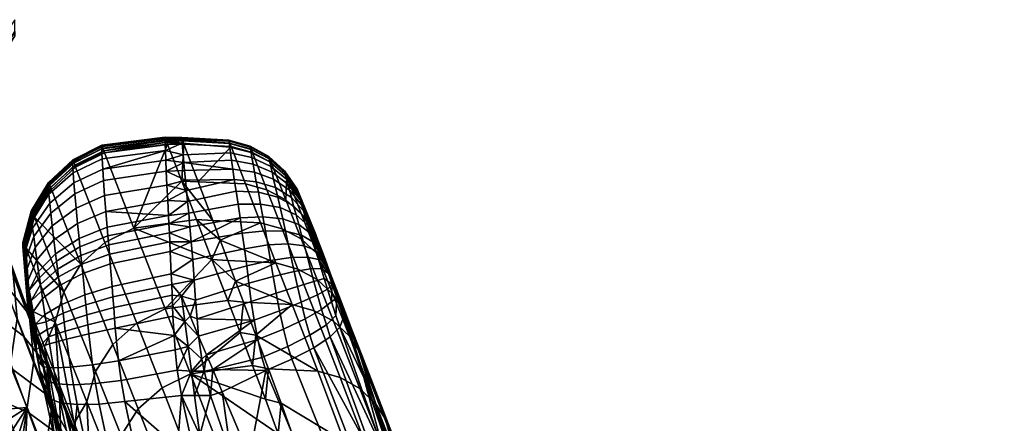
# Model space of a CAD drawing. Header units: millimetres. Extents: x -339 to 339, y -344 to 316.
# Tile 116 of 116: x 219 to 339, y 211 to 260. Entities that reach past the tile are written whole.
import ezdxf

# ---------------------------------------------------------------- set-up
doc = ezdxf.new("R2010")
doc.units = ezdxf.units.MM
doc.header["$MEASUREMENT"] = 0
for name, color, linetype in [('kolecka', 250, 'Continuous'), ('podrucky', 253, 'Continuous'), ('podrucky doplnky', 211, 'Continuous'), ('sedak', 253, 'Continuous'), ('sesak doplnky', 211, 'Continuous')]:
    doc.layers.add(name, color=color, linetype=linetype)

msp = doc.modelspace()

# ---------------------------------------------------------------- meshes
at = {"layer": 'kolecka'}
mesh = msp.add_polyface(dxfattribs=at)
corners = [(324.85, -53.48, 24.59), (324.85, -52.98, 30.05), (335.85, -52.98, 30.05), (335.85, -53.1, 27.35), (324.85, -53.48, 35.51), (335.85, -53.1, 32.74), (324.85, -55.08, 19), (335.85, -53.48, 24.59), (335.85, -54.13, 21.79), (324.85, -55.08, 41.09), (335.85, -54.13, 38.3), (335.85, -53.48, 35.51), (335.85, -55.08, 41.09), (337.97, -53.85, 30.05), (337.97, -54.37, 24.59), (336.95, -53.71, 24.47), (336.95, -53.19, 30.05), (338.64, -54.87, 30.05), (338.64, -55.37, 24.78), (337.97, -54.41, 35.73), (336.95, -53.76, 35.86), (336.95, -55.28, 19.08), (336.95, -55.45, 41.45), (302.85, -53.48, 24.59), (291.85, -53.48, 24.59), (291.85, -53.1, 27.35), (302.85, -52.98, 30.05), (291.85, -52.98, 30.05), (291.85, -53.1, 32.74), (302.85, -53.48, 35.51), (302.85, -55.08, 19), (291.85, -54.13, 21.79), (291.85, -53.48, 35.51), (291.85, -54.13, 38.3), (302.85, -55.08, 41.09), (289.73, -53.85, 30.05), (290.74, -53.19, 30.05), (290.74, -53.71, 24.47), (289.73, -54.37, 24.59), (289.06, -54.87, 30.05), (289.06, -55.37, 24.78), (289.73, -54.41, 35.73), (290.74, -53.76, 35.86), (290.74, -55.28, 19.08), (290.74, -55.45, 41.45), (218.09, 257.37, 35.5), (218.09, 258.9, 40.77), (217.07, 258.28, 41.01), (217.07, 256.71, 35.63), (218.76, 258.37, 35.31), (218.76, 259.84, 40.39), (218.09, 256.85, 30.05), (217.07, 256.19, 30.05), (218.76, 257.87, 30.05), (218.09, 257.41, 24.37), (217.07, 256.76, 24.23), (218.76, 258.41, 24.56), (218.09, 259.07, 18.9), (217.07, 258.45, 18.65), (215.97, 256.1, 27.35)]
mesh.append_faces([[corners[k] for k in face] for face in [(0, 1, 2, 3), (1, 4, 5, 2), (6, 0, 7, 8), (4, 9, 10, 11), (0, 3, 7, 7), (4, 11, 5, 5), (9, 12, 10, 10), (13, 14, 15, 16), (17, 18, 14, 13), (19, 13, 16, 20), (15, 8, 7, 7), (16, 15, 7, 3), (2, 16, 3, 3), (11, 20, 5, 5), (10, 20, 11, 11), (5, 16, 2, 2), (21, 8, 15, 15), (5, 20, 16, 16), (22, 20, 10, 10), (23, 24, 25, 26), (26, 27, 28, 29), (30, 31, 24, 23), (29, 32, 33, 34), (29, 28, 32, 32), (27, 26, 25, 25), (35, 36, 37, 38), (39, 35, 38, 40), (41, 42, 36, 35), (37, 24, 31, 31), (36, 25, 24, 37), (27, 25, 36, 36), (32, 28, 42, 42), (33, 32, 42, 42), (28, 27, 36, 36), (43, 37, 31, 31), (28, 36, 42, 42), (44, 33, 42, 42), (45, 46, 47, 48), (49, 50, 46, 45), (51, 45, 48, 52), (53, 49, 45, 51), (54, 51, 52, 55), (56, 53, 51, 54), (57, 54, 55, 58), (59, 55, 52, 52)]])
at = {"layer": 'podrucky'}
mesh = msp.add_polyface(dxfattribs=at)
corners = [(226.17, 237, 687.08), (226.35, 235.13, 688.81), (229.78, 236.59, 689.75), (229.62, 238.53, 687.92), (223.27, 234.83, 685.57), (223.47, 233.13, 687.15), (226.01, 238.72, 685.05), (229.49, 240.33, 685.79), (223.1, 236.4, 683.74), (225.89, 240.05, 683.07), (229.39, 241.7, 683.71), (222.97, 237.6, 681.95), (220.9, 234.57, 680.42), (221.03, 233.55, 681.95), (225.8, 241.26, 680.67), (229.32, 242.97, 681.18), (222.87, 238.7, 679.78), (220.8, 235.5, 678.58), (225.77, 241.93, 678.86), (229.29, 243.67, 679.29), (222.83, 239.31, 678.15), (220.76, 236.01, 677.21), (225.75, 242.44, 676.91), (229.27, 244.2, 677.23), (222.81, 239.76, 676.4), (220.73, 236.39, 675.74), (225.75, 242.76, 674.72), (229.27, 244.53, 674.93), (222.81, 240.05, 674.43), (220.74, 236.63, 674.08), (219.7, 232.84, 673.71), (219.7, 232.65, 674.99), (225.77, 242.84, 672.9), (229.29, 244.62, 673.03), (222.83, 240.12, 672.78), (220.76, 236.7, 672.67), (219.76, 232.86, 671.55), (225.81, 242.8, 671.31), (229.32, 244.58, 671.37), (222.88, 240.08, 671.32), (220.8, 236.66, 671.4), (225.85, 242.69, 670.05), (229.36, 244.47, 670.06), (222.92, 239.98, 670.15), (220.85, 236.58, 670.37), (225.92, 242.48, 668.45), (229.42, 244.26, 668.41), (222.99, 239.79, 668.64), (220.92, 236.4, 668.99), (219.87, 232.64, 669.45), (226.01, 242.19, 666.69), (229.51, 243.96, 666.62), (223.09, 239.51, 666.95), (221.02, 236.14, 667.39), (219.97, 232.4, 667.96), (229.6, 243.71, 665.23), (226.1, 241.94, 665.31), (223.18, 239.26, 665.59), (221.11, 235.9, 666.05), (226.76, 230.18, 616.95), (229.67, 232.83, 616.65)]
mesh.append_faces([[corners[k] for k in face] for face in [(0, 1, 2, 3), (4, 5, 1, 0), (6, 0, 3, 7), (8, 4, 0, 6), (9, 6, 7, 10), (11, 8, 6, 9), (12, 13, 8, 11), (14, 9, 10, 15), (16, 11, 9, 14), (17, 12, 11, 16), (18, 14, 15, 19), (20, 16, 14, 18), (21, 17, 16, 20), (22, 18, 19, 23), (24, 20, 18, 22), (25, 21, 20, 24), (26, 22, 23, 27), (28, 24, 22, 26), (29, 25, 24, 28), (30, 31, 25, 29), (32, 26, 27, 33), (34, 28, 26, 32), (35, 29, 28, 34), (36, 30, 29, 35), (37, 32, 33, 38), (39, 34, 32, 37), (40, 35, 34, 39), (40, 36, 35, 35), (41, 37, 38, 42), (43, 39, 37, 41), (44, 40, 39, 43), (44, 36, 40, 40), (45, 41, 42, 46), (47, 43, 41, 45), (48, 44, 43, 47), (49, 36, 44, 48), (50, 45, 46, 51), (52, 47, 45, 50), (53, 48, 47, 52), (54, 49, 48, 53), (50, 51, 55, 56), (56, 57, 52, 50), (53, 52, 57, 58), (59, 57, 56, 60)]])
mesh = msp.add_polyface(dxfattribs=at)
corners = [(237.09, 241.49, 685.75), (237.03, 242.8, 683.69), (229.39, 241.7, 683.71), (229.49, 240.33, 685.79), (236.99, 243.99, 681.21), (236.98, 244.65, 679.35), (229.29, 243.67, 679.29), (229.32, 242.97, 681.18), (229.27, 244.53, 674.93), (236.97, 245.48, 675.13), (236.98, 245.58, 673.27), (229.29, 244.62, 673.03), (229.27, 244.2, 677.23), (236.97, 245.15, 677.35), (229.32, 244.58, 671.37), (237, 245.54, 671.65), (237.08, 245.26, 668.74), (229.42, 244.26, 668.41), (229.36, 244.47, 670.06), (237.03, 245.45, 670.37), (237.16, 244.98, 666.97), (229.51, 243.96, 666.62), (229.6, 243.71, 665.23), (237.25, 244.73, 665.58), (244.69, 245.22, 672.64), (239, 245.57, 672.46), (239, 245.53, 674.44), (239.14, 243.45, 682.42), (239.04, 244.86, 678.61), (238.98, 240.25, 641.25), (233.16, 234.58, 616.57), (239.22, 244.73, 665.58), (240.94, 240.2, 641), (239.09, 245.16, 668.08), (239.04, 245.34, 669.34), (239.01, 245.5, 670.94), (239.01, 245.32, 676.43), (239.21, 242.54, 684.14), (239.41, 240.38, 687.2), (239.29, 241.57, 685.64), (237.17, 239.79, 687.9)]
mesh.append_faces([[corners[k] for k in face] for face in [(0, 1, 2, 3), (1, 4, 2, 2), (5, 6, 7, 4), (7, 2, 4, 4), (8, 9, 10, 11), (12, 13, 9, 8), (14, 11, 10, 10), (13, 12, 6, 5), (14, 10, 15, 15), (16, 17, 18, 19), (15, 19, 14, 14), (16, 20, 21, 21), (22, 20, 23, 23), (19, 18, 14, 14), (16, 21, 17, 17), (22, 21, 20, 20), (24, 25, 26, 26), (4, 27, 28, 28), (29, 30, 23, 23), (30, 22, 23, 23), (31, 32, 29, 29), (29, 23, 31, 31), (33, 16, 34, 34), (34, 16, 19, 19), (19, 35, 34, 34), (20, 31, 23, 23), (16, 33, 20, 20), (31, 20, 33, 33), (25, 35, 15, 15), (19, 15, 35, 35), (26, 25, 10, 10), (15, 10, 25, 25), (36, 26, 9, 9), (10, 9, 26, 26), (13, 28, 36, 36), (5, 28, 13, 13), (9, 13, 36, 36), (1, 27, 4, 4), (0, 37, 1, 1), (27, 1, 37, 37), (38, 39, 0, 0), (37, 0, 39, 39), (40, 38, 0, 0), (4, 28, 5, 5)]])
mesh = msp.add_polyface(dxfattribs=at)
corners = [(247.3, 244.39, 670.67), (247.39, 244.12, 668.55), (244.81, 244.83, 668.28), (244.73, 245.11, 670.49), (249.57, 243.16, 670.88), (249.66, 242.91, 668.88), (247.27, 244.49, 672.69), (244.69, 245.22, 672.64), (249.53, 243.26, 672.73), (247.27, 244.42, 674.74), (244.7, 245.15, 674.86), (249.54, 243.19, 674.58), (247.3, 244.18, 676.61), (244.72, 244.87, 676.9), (249.57, 242.98, 676.24), (247.37, 243.75, 678.5), (244.78, 244.39, 678.96), (249.65, 242.61, 677.91), (247.47, 243.13, 680.34), (244.87, 243.69, 680.96), (249.76, 242.06, 679.55), (247.61, 242.32, 682.13), (244.99, 242.8, 682.89), (249.91, 241.36, 681.14), (247.78, 241.34, 683.84), (245.14, 241.72, 684.73), (248, 240.2, 685.47), (245.33, 240.46, 686.48), (248.25, 238.91, 687), (245.55, 239.04, 688.1), (248.52, 237.48, 688.4), (245.79, 237.47, 689.58), (248.81, 235.95, 689.66), (246.04, 235.8, 690.91), (239.22, 244.73, 665.58), (239.09, 245.16, 668.08), (244.94, 244.45, 666.03), (239.01, 245.5, 670.94), (239.04, 245.34, 669.34), (239, 245.57, 672.46), (249.8, 242.54, 666.71), (247.53, 243.75, 666.33), (239, 245.53, 674.44), (239.01, 245.32, 676.43), (239.29, 241.57, 685.64), (239.41, 240.38, 687.2), (239.53, 239.14, 688.6), (239.04, 244.86, 678.61), (239.14, 243.45, 682.42), (239.21, 242.54, 684.14), (239.66, 237.81, 689.87), (239.81, 236.37, 691.04), (239.96, 234.74, 692.18), (246.69, 239.92, 641.47), (240.94, 240.2, 641), (249.29, 239.21, 641.79), (248.51, 235.22, 616.94), (242.72, 235.5, 616.46), (240.77, 235.6, 616.95), (238.98, 240.25, 641.25)]
mesh.append_faces([[corners[k] for k in face] for face in [(0, 1, 2, 3), (4, 5, 1, 0), (6, 0, 3, 7), (8, 4, 0, 6), (9, 6, 7, 10), (11, 8, 6, 9), (12, 9, 10, 13), (14, 11, 9, 12), (15, 12, 13, 16), (17, 14, 12, 15), (18, 15, 16, 19), (20, 17, 15, 18), (21, 18, 19, 22), (23, 20, 18, 21), (24, 21, 22, 25), (26, 24, 25, 27), (28, 26, 27, 29), (30, 28, 29, 31), (32, 30, 31, 33), (34, 35, 2, 36), (37, 3, 38, 38), (7, 37, 39, 39), (38, 2, 35, 35), (38, 3, 2, 2), (1, 5, 40, 41), (7, 3, 37, 37), (1, 41, 36, 2), (7, 42, 10, 10), (43, 13, 10, 42), (44, 45, 27, 25), (46, 27, 45, 45), (16, 47, 48, 19), (47, 16, 13, 43), (49, 22, 19, 48), (49, 25, 22, 22), (44, 25, 49, 49), (29, 27, 46, 50), (50, 51, 31, 29), (51, 52, 33, 31), (53, 54, 36, 36), (34, 36, 54, 54), (41, 55, 53, 36), (56, 57, 54, 53), (58, 59, 57, 57)]])
mesh = msp.add_polyface(dxfattribs=at)
corners = [(227.24, 226.47, 693.12), (227.36, 225.28, 693.34), (230.62, 226.23, 694.65), (230.53, 227.49, 694.39), (226.98, 229.06, 692.35), (230.31, 230.23, 693.54), (226.86, 230.2, 691.88), (230.21, 231.42, 693.03), (226.75, 231.25, 691.38), (230.12, 232.53, 692.49), (226.64, 232.31, 690.79), (230.03, 233.64, 691.86), (226.54, 233.3, 690.17), (229.94, 234.68, 691.2), (226.35, 235.13, 688.81), (229.78, 236.59, 689.75), (237.7, 229.02, 694.79), (237.75, 227.75, 695.12), (230.73, 224.93, 694.82), (237.8, 226.44, 695.37), (237.58, 231.73, 693.79), (237.53, 232.91, 693.23), (237.36, 236.08, 691.26), (237.42, 235.07, 691.96), (237.47, 233.99, 692.63), (237.27, 237.92, 689.76), (237.17, 239.79, 687.9), (237.09, 241.49, 685.75), (229.49, 240.33, 685.79), (229.62, 238.53, 687.92), (229.67, 232.83, 616.65), (233.16, 234.58, 616.57), (236.97, 224.78, 568.06), (233.51, 223.06, 568.15), (226.76, 230.18, 616.95), (230.61, 220.45, 568.46), (240.77, 235.6, 616.95), (242.63, 230.78, 592.69), (226.1, 241.94, 665.31), (229.6, 243.71, 665.23), (238.98, 240.25, 641.25), (240.94, 240.2, 641), (242.72, 235.5, 616.46), (240.31, 230.75, 694.2), (240.49, 228.25, 694.99), (240.65, 225.82, 695.47), (238.93, 226.33, 695.39), (240.13, 232.89, 693.24), (239.96, 234.74, 692.18), (237.86, 225.14, 695.54), (239.53, 239.14, 688.6), (239.41, 240.38, 687.2), (239.66, 237.81, 689.87), (239.81, 236.37, 691.04)]
mesh.append_faces([[corners[k] for k in face] for face in [(0, 1, 2, 3), (4, 0, 3, 5), (6, 4, 5, 7), (8, 6, 7, 9), (10, 8, 9, 11), (12, 10, 11, 13), (14, 12, 13, 15), (16, 3, 2, 17), (18, 19, 17, 2), (3, 16, 20, 5), (5, 20, 21, 7), (22, 13, 11, 23), (9, 24, 23, 11), (15, 13, 22, 22), (24, 9, 7, 21), (25, 15, 22, 22), (26, 27, 28, 29), (29, 15, 25, 26), (30, 31, 32, 33), (34, 30, 33, 35), (31, 36, 37, 37), (31, 37, 32, 32), (30, 38, 39, 31), (31, 40, 36, 36), (41, 42, 40, 40), (43, 16, 44, 44), (45, 44, 46, 46), (20, 43, 47, 47), (48, 24, 47, 47), (17, 19, 46, 46), (49, 46, 19, 19), (44, 16, 17, 17), (16, 43, 20, 20), (21, 47, 24, 24), (20, 47, 21, 21), (46, 44, 17, 17), (25, 50, 26, 26), (50, 51, 26, 26), (22, 52, 25, 25), (50, 25, 52, 52), (52, 22, 53, 53), (23, 53, 22, 22), (24, 48, 23, 23), (53, 23, 48, 48)]])
mesh = msp.add_polyface(dxfattribs=at)
corners = [(251.47, 241.42, 671.13), (251.56, 241.18, 669.27), (249.66, 242.91, 668.88), (249.57, 243.16, 670.88), (252.98, 239.22, 671.41), (253.07, 239, 669.71), (251.43, 241.51, 672.78), (249.53, 243.26, 672.73), (252.95, 239.3, 672.84), (251.43, 241.45, 674.38), (249.54, 243.19, 674.58), (252.95, 239.26, 674.14), (251.47, 241.28, 675.79), (249.57, 242.98, 676.24), (252.98, 239.12, 675.27), (251.55, 240.96, 677.2), (249.65, 242.61, 677.91), (253.05, 238.86, 676.38), (251.66, 240.5, 678.59), (249.76, 242.06, 679.55), (253.16, 238.49, 677.49), (251.81, 239.9, 679.95), (249.91, 241.36, 681.14), (253.3, 238.01, 678.58), (250.1, 240.49, 682.68), (247.61, 242.32, 682.13), (247.78, 241.34, 683.84), (252.01, 239.16, 681.27), (253.49, 237.39, 679.65), (250.33, 239.48, 684.15), (248, 240.2, 685.47), (252.25, 238.28, 682.54), (253.71, 236.66, 680.69), (250.6, 238.32, 685.54), (248.25, 238.91, 687), (252.52, 237.28, 683.74), (253.96, 235.83, 681.67), (250.9, 237.05, 686.81), (248.52, 237.48, 688.4), (252.82, 236.17, 684.84), (254.25, 234.91, 682.57), (251.21, 235.68, 687.95), (248.81, 235.95, 689.66), (251.7, 240.82, 667.15), (253.21, 238.64, 667.64), (255.2, 233.79, 670.8), (255.34, 233.42, 668.73), (255.12, 233.99, 672.34), (249.8, 242.54, 666.71), (255.1, 234.01, 673.48), (255.18, 233.74, 674.79), (255.39, 233.09, 676.02), (251.13, 234.5, 617.28), (248.51, 235.22, 616.94), (246.69, 239.92, 641.47), (249.29, 239.21, 641.79), (253.43, 233.26, 617.69), (251.58, 237.99, 642.18), (247.53, 243.75, 666.33), (255, 234.05, 643.16), (253.49, 236.25, 642.64)]
mesh.append_faces([[corners[k] for k in face] for face in [(0, 1, 2, 3), (4, 5, 1, 0), (6, 0, 3, 7), (8, 4, 0, 6), (9, 6, 7, 10), (11, 8, 6, 9), (12, 9, 10, 13), (14, 11, 9, 12), (15, 12, 13, 16), (17, 14, 12, 15), (18, 15, 16, 19), (20, 17, 15, 18), (21, 18, 19, 22), (23, 20, 18, 21), (24, 22, 25, 26), (27, 21, 22, 24), (28, 23, 21, 27), (29, 24, 26, 30), (31, 27, 24, 29), (32, 28, 27, 31), (33, 29, 30, 34), (35, 31, 29, 33), (36, 32, 31, 35), (37, 33, 34, 38), (39, 35, 33, 37), (40, 36, 35, 39), (41, 37, 38, 42), (43, 1, 5, 44), (44, 5, 45, 46), (5, 4, 47, 45), (2, 1, 43, 48), (8, 47, 4, 4), (14, 49, 11, 11), (20, 50, 17, 17), (17, 50, 49, 14), (51, 23, 28, 28), (32, 51, 28, 28), (8, 11, 49, 49), (52, 53, 54, 55), (56, 52, 55, 57), (55, 58, 48, 57), (43, 57, 48, 48), (44, 59, 60, 43), (57, 43, 60, 60)]])
mesh = msp.add_polyface(dxfattribs=at)
corners = [(224.16, 227.63, 690.34), (224.46, 225.31, 691.02), (227.24, 226.47, 693.12), (226.98, 229.06, 692.35), (224.03, 228.65, 689.92), (226.86, 230.2, 691.88), (221.97, 226.91, 687.3), (222.11, 226.04, 687.65), (223.91, 229.6, 689.47), (226.75, 231.25, 691.38), (221.85, 227.72, 686.91), (220.72, 225.76, 683.9), (223.79, 230.57, 688.94), (226.64, 232.31, 690.79), (221.73, 228.54, 686.45), (220.5, 227.03, 683.13), (223.68, 231.47, 688.38), (226.54, 233.3, 690.17), (221.62, 229.31, 685.96), (223.47, 233.13, 687.15), (226.35, 235.13, 688.81), (221.41, 230.74, 684.9), (220.31, 228.18, 682.26), (221.21, 232.21, 683.54), (223.27, 234.83, 685.57), (220.13, 229.35, 681.15), (221.03, 233.55, 681.95), (223.1, 236.4, 683.74), (219.96, 230.43, 679.87), (219.85, 231.24, 678.64), (220.9, 234.57, 680.42), (219.76, 231.96, 677.2), (220.8, 235.5, 678.58), (219.72, 232.35, 676.14), (220.76, 236.01, 677.21), (219.7, 232.65, 674.99), (220.73, 236.39, 675.74), (220.62, 223.13, 676.59), (220.44, 224.19, 675.4), (220.33, 224.96, 673.87), (219.7, 232.84, 673.71), (220.34, 225.16, 672.5), (219.76, 232.86, 671.55), (220.43, 225.01, 670.55), (219.87, 232.64, 669.45), (221.11, 235.9, 666.05), (220.06, 232.17, 666.65), (219.97, 232.4, 667.96), (221.02, 236.14, 667.39), (220.51, 224.82, 669.3), (220.6, 224.6, 668.06), (224.69, 226.85, 617.44), (226.76, 230.18, 616.95), (223.62, 223.16, 618.08), (223.18, 239.26, 665.59)]
mesh.append_faces([[corners[k] for k in face] for face in [(0, 1, 2, 3), (4, 0, 3, 5), (6, 7, 0, 4), (8, 4, 5, 9), (10, 6, 4, 8), (10, 11, 6, 6), (12, 8, 9, 13), (14, 10, 8, 12), (15, 11, 10, 14), (16, 12, 13, 17), (18, 14, 12, 16), (18, 15, 14, 14), (19, 16, 17, 20), (21, 18, 16, 19), (22, 15, 18, 21), (23, 21, 19, 24), (25, 22, 21, 23), (26, 23, 24, 27), (28, 25, 23, 26), (29, 28, 26, 30), (31, 29, 30, 32), (33, 31, 32, 34), (35, 33, 34, 36), (25, 37, 22, 22), (29, 38, 28, 28), (31, 38, 29, 29), (25, 28, 38, 37), (35, 39, 33, 33), (40, 41, 39, 35), (42, 41, 40, 40), (42, 43, 41, 41), (33, 39, 38, 31), (44, 43, 42, 42), (45, 46, 47, 48), (46, 49, 47, 47), (46, 50, 49, 49), (43, 47, 49, 49), (44, 47, 43, 43), (51, 45, 52, 52), (53, 46, 51, 51), (45, 51, 46, 46), (46, 53, 50, 50), (45, 54, 52, 52)]])
mesh = msp.add_polyface(dxfattribs=at)
corners = [(255.18, 231.87, 684.62), (254.87, 232.9, 684.06), (253.49, 233.72, 686.7), (253.83, 232.44, 687.43), (255.52, 230.76, 685.09), (254.2, 231.04, 688.04), (255.85, 229.66, 685.43), (254.56, 229.63, 688.5), (256.21, 228.47, 685.65), (254.96, 228.11, 688.8), (256.62, 227.16, 685.73), (255.4, 226.49, 688.93), (252.95, 239.3, 672.84), (255.1, 234.01, 673.48), (255.12, 233.99, 672.34), (255.18, 233.74, 674.79), (253.16, 238.49, 677.49), (253.3, 238.01, 678.58), (255.39, 233.09, 676.02), (253.71, 236.66, 680.69), (255.63, 232.39, 676.87), (254.25, 234.91, 682.57), (255.9, 231.57, 677.59), (253.96, 235.83, 681.67), (256.22, 230.61, 678.2), (254.55, 233.94, 683.36), (256.74, 229.08, 678.69), (257.2, 227.75, 678.68), (257.11, 225.63, 685.63), (257.76, 226.1, 678.41), (256.79, 229.07, 671.68), (258.31, 225.04, 645.09), (256.21, 231.13, 656.51), (255.34, 233.42, 668.73), (255.2, 233.79, 670.8), (257.09, 228.79, 644.3), (258, 226.4, 632.1), (256.86, 229.27, 618.72), (255.35, 231.49, 618.18), (253.49, 236.25, 642.64), (255, 234.05, 643.16), (257.29, 226.56, 593.75), (255.36, 228.35, 593.24), (253.43, 233.26, 617.69), (258.79, 224.31, 594.32), (257.36, 223.27, 568.83), (255.01, 224.55, 568.38), (253.04, 229.61, 592.81), (253.21, 238.64, 667.64)]
mesh.append_faces([[corners[k] for k in face] for face in [(0, 1, 2, 3), (4, 0, 3, 5), (6, 4, 5, 7), (8, 6, 7, 9), (10, 8, 9, 11), (12, 13, 14, 14), (15, 16, 17, 18), (18, 19, 20, 20), (21, 22, 23, 23), (24, 25, 1, 1), (25, 22, 21, 21), (0, 24, 1, 1), (6, 26, 4, 4), (24, 0, 4, 26), (8, 27, 26, 6), (25, 24, 22, 22), (27, 8, 10, 10), (20, 23, 22, 22), (28, 27, 10, 10), (28, 29, 27, 27), (30, 27, 29, 29), (27, 30, 26, 26), (24, 26, 30, 30), (24, 30, 22, 22), (20, 22, 30, 30), (20, 30, 18, 18), (31, 32, 30, 30), (15, 30, 13, 13), (15, 18, 30, 30), (30, 32, 33, 33), (33, 34, 30, 30), (30, 14, 13, 13), (34, 14, 30, 30), (32, 31, 35, 35), (35, 31, 36, 36), (37, 38, 39, 40), (41, 42, 43, 38), (44, 41, 38, 37), (45, 46, 47, 42), (48, 33, 32, 32), (32, 35, 48, 48), (48, 35, 40, 40), (40, 35, 36, 36), (37, 40, 36, 36)]])
mesh = msp.add_polyface(dxfattribs=at)
corners = [(253.14, 235, 685.82), (252.82, 236.17, 684.84), (250.9, 237.05, 686.81), (251.21, 235.68, 687.95), (254.55, 233.94, 683.36), (254.25, 234.91, 682.57), (249.12, 234.26, 690.81), (248.81, 235.95, 689.66), (246.04, 235.8, 690.91), (246.31, 233.95, 692.11), (251.55, 234.19, 688.99), (253.49, 233.72, 686.7), (254.87, 232.9, 684.06), (249.42, 232.54, 691.75), (246.57, 232.07, 693.09), (251.88, 232.67, 689.84), (253.83, 232.44, 687.43), (249.74, 230.64, 692.56), (246.84, 229.99, 693.92), (252.24, 231, 690.58), (254.2, 231.04, 688.04), (250.06, 228.71, 693.16), (247.11, 227.89, 694.51), (252.6, 229.31, 691.13), (254.56, 229.63, 688.5), (250.42, 226.67, 693.55), (247.4, 225.67, 694.88), (252.99, 227.5, 691.49), (254.96, 228.11, 688.8), (253.43, 225.6, 691.66), (250.81, 224.55, 693.72), (255.4, 226.49, 688.93), (253.96, 235.83, 681.67), (255.63, 232.39, 676.87), (253.71, 236.66, 680.69), (240.65, 225.82, 695.47), (240.49, 228.25, 694.99), (239.96, 234.74, 692.18), (240.13, 232.89, 693.24), (240.31, 230.75, 694.2), (255.35, 231.49, 618.18), (253.43, 233.26, 617.69), (251.58, 237.99, 642.18), (253.49, 236.25, 642.64), (253.04, 229.61, 592.81), (250.39, 230.34, 592.46), (248.51, 235.22, 616.94), (251.13, 234.5, 617.28), (255.36, 228.35, 593.24), (255.01, 224.55, 568.38), (252.34, 225.3, 568.01), (243.63, 233.09, 604.2), (242.72, 235.5, 616.46), (244.56, 230.63, 591.95), (245.5, 228.13, 579.71), (246.46, 225.59, 567.48), (236.97, 224.78, 568.06), (242.63, 230.78, 592.69), (244.54, 225.8, 568.46), (240.77, 235.6, 616.95)]
mesh.append_faces([[corners[k] for k in face] for face in [(0, 1, 2, 3), (4, 5, 1, 0), (6, 7, 8, 9), (10, 3, 7, 6), (11, 0, 3, 10), (12, 4, 0, 11), (13, 6, 9, 14), (15, 10, 6, 13), (16, 11, 10, 15), (17, 13, 14, 18), (19, 15, 13, 17), (20, 16, 15, 19), (21, 17, 18, 22), (23, 19, 17, 21), (24, 20, 19, 23), (25, 21, 22, 26), (27, 23, 21, 25), (28, 24, 23, 27), (29, 27, 25, 30), (31, 28, 27, 29), (32, 33, 34, 34), (35, 22, 18, 36), (8, 37, 38, 38), (8, 38, 9, 9), (9, 38, 39, 14), (14, 39, 36, 18), (40, 41, 42, 43), (44, 45, 46, 47), (48, 44, 47, 41), (49, 50, 45, 44), (46, 51, 52, 52), (51, 46, 45, 45), (45, 53, 51, 51), (53, 45, 54, 54), (50, 55, 54, 54), (54, 45, 50, 50), (56, 57, 58, 58), (54, 55, 58, 58), (57, 53, 54, 54), (51, 53, 57, 57), (58, 57, 54, 54), (52, 51, 59, 59), (59, 51, 57, 57)]])
mesh = msp.add_polyface(dxfattribs=at)
corners = [(228.17, 217.98, 693.16), (228.51, 215.72, 692.69), (231.63, 216.1, 694.09), (231.31, 218.46, 694.56), (225.49, 217.69, 691.01), (225.84, 215.58, 690.57), (227.72, 221.74, 693.56), (230.92, 222.45, 694.94), (225, 221.09, 691.39), (227.6, 222.86, 693.57), (230.83, 223.65, 694.92), (224.86, 222.09, 691.4), (227.48, 224.06, 693.49), (230.73, 224.93, 694.82), (224.73, 223.16, 691.34), (227.36, 225.28, 693.34), (230.62, 226.23, 694.65), (224.59, 224.25, 691.21), (224.46, 225.31, 691.02), (227.24, 226.47, 693.12), (238.43, 217.35, 695.03), (238.17, 219.79, 695.44), (238.95, 214.28, 694.33), (232.07, 213.56, 693.48), (238.04, 221.54, 695.61), (237.86, 225.14, 695.54), (237.91, 223.91, 695.62), (237.8, 226.44, 695.37), (247.11, 227.89, 694.51), (240.65, 225.82, 695.47), (240.82, 223.55, 695.64), (247.4, 225.67, 694.88), (247.75, 223.4, 695), (241.01, 221.46, 695.6), (241.96, 219.22, 695.36), (243.86, 214.73, 694.43), (249.16, 217.3, 694.25), (242.73, 217.41, 695.04), (248.18, 221.06, 694.88), (248.69, 218.88, 694.57), (233.51, 223.06, 568.15), (236.97, 224.78, 568.06), (240.03, 216.9, 531.31), (236.59, 215.2, 531.4), (230.61, 220.45, 568.46), (233.69, 212.64, 531.72), (224.69, 226.85, 617.44), (226.76, 230.18, 616.95), (228.53, 217.18, 568.98), (223.62, 223.16, 618.08), (227.45, 213.52, 569.66), (247.55, 217.9, 531.73), (249.1, 213.81, 513.39), (246.03, 221.9, 550.08), (244.54, 225.8, 568.46), (225.94, 210.92, 595.4), (239.34, 223.25, 695.65), (239.75, 220.21, 695.49), (240.14, 217.22, 695.01), (240.53, 214.28, 694.33), (238.93, 226.33, 695.39), (239.98, 223.89, 695.63)]
mesh.append_faces([[corners[k] for k in face] for face in [(0, 1, 2, 3), (4, 5, 1, 0), (6, 0, 3, 7), (8, 4, 0, 6), (9, 6, 7, 10), (11, 8, 6, 9), (12, 9, 10, 13), (14, 11, 9, 12), (15, 12, 13, 16), (17, 14, 12, 15), (18, 17, 15, 19), (20, 21, 3, 2), (22, 20, 2, 23), (21, 24, 3, 3), (25, 10, 7, 26), (24, 26, 7, 7), (10, 25, 27, 13), (3, 24, 7, 7), (28, 29, 30, 31), (32, 33, 34, 34), (35, 36, 37, 37), (38, 34, 37, 37), (32, 30, 33, 33), (39, 38, 37, 37), (40, 41, 42, 43), (44, 40, 43, 45), (46, 47, 44, 48), (49, 46, 48, 50), (51, 52, 42, 42), (53, 51, 42, 42), (41, 54, 53, 42), (55, 49, 50, 50), (56, 24, 57, 57), (57, 20, 58, 58), (22, 59, 58, 58), (60, 61, 29, 29), (30, 29, 61, 61), (30, 61, 33, 33), (26, 56, 25, 25), (57, 21, 20, 20), (24, 21, 57, 57), (25, 56, 60, 60), (24, 56, 26, 26), (22, 58, 20, 20)]])
mesh = msp.add_polyface(dxfattribs=at)
corners = [(250.81, 224.55, 693.72), (250.42, 226.67, 693.55), (247.4, 225.67, 694.88), (247.75, 223.4, 695), (251.29, 222.33, 693.64), (248.18, 221.06, 694.88), (253.94, 223.57, 691.6), (253.43, 225.6, 691.66), (255.92, 224.7, 688.86), (255.4, 226.49, 688.93), (257.11, 225.63, 685.63), (256.62, 227.16, 685.73), (251.84, 220.22, 693.37), (248.69, 218.88, 694.57), (254.5, 221.58, 691.34), (256.49, 222.86, 688.6), (257.66, 223.97, 685.37), (240.82, 223.55, 695.64), (241.96, 219.22, 695.36), (252.31, 218.66, 693.07), (249.16, 217.3, 694.25), (254.99, 220.06, 691.04), (256.97, 221.39, 688.3), (258.13, 222.56, 685.07), (257.76, 226.1, 678.41), (258.56, 223.75, 677.86), (256.79, 229.07, 671.68), (261.05, 216.47, 676.07), (263.78, 208.5, 641.57), (258.92, 223.96, 619.91), (260.49, 219.38, 609.65), (259.86, 221.48, 607.73), (260.81, 218.95, 595.56), (258, 226.4, 632.1), (258.31, 225.04, 645.09), (261.78, 216.37, 583.4), (259.29, 221.45, 569.36), (257.36, 223.27, 568.83), (255.36, 228.35, 593.24), (257.29, 226.56, 593.75), (260.79, 219.16, 569.96), (258.79, 224.31, 594.32), (258.17, 216.44, 530.94), (255.45, 217.21, 530.55), (252.34, 225.3, 568.01), (255.01, 224.55, 568.38), (260.55, 215.11, 531.43), (256.86, 229.27, 618.72), (249.47, 217.52, 529.99), (247.95, 221.6, 548.72), (246.46, 225.59, 567.48), (263.4, 207.53, 681.02), (247.55, 217.9, 531.73), (246.03, 221.9, 550.08), (244.54, 225.8, 568.46)]
mesh.append_faces([[corners[k] for k in face] for face in [(0, 1, 2, 3), (4, 0, 3, 5), (6, 7, 0, 4), (8, 9, 7, 6), (10, 11, 9, 8), (12, 4, 5, 13), (14, 6, 4, 12), (15, 8, 6, 14), (16, 10, 8, 15), (2, 17, 3, 3), (18, 5, 3, 3), (19, 12, 13, 20), (19, 21, 14, 12), (15, 14, 21, 22), (15, 22, 23, 16), (24, 10, 16, 16), (25, 24, 16, 23), (26, 24, 25, 25), (27, 26, 25, 25), (27, 28, 26, 26), (29, 30, 31, 31), (30, 32, 31, 31), (33, 30, 29, 29), (26, 28, 34, 34), (33, 34, 30, 30), (30, 35, 32, 32), (36, 37, 38, 39), (40, 36, 39, 41), (42, 43, 44, 45), (46, 42, 45, 37), (47, 29, 31, 41), (47, 33, 29, 29), (41, 31, 32, 32), (35, 41, 32, 32), (43, 48, 49, 49), (44, 49, 50, 50), (43, 49, 44, 44), (35, 40, 41, 41), (27, 25, 23, 23), (22, 51, 23, 23), (49, 48, 52, 52), (53, 49, 52, 52), (54, 50, 53, 53), (49, 53, 50, 50)]])
mesh = msp.add_polyface(dxfattribs=at)
corners = [(223.45, 217.61, 688.24), (223.81, 215.69, 687.84), (225.84, 215.58, 690.57), (225.49, 217.69, 691.01), (222.17, 217.75, 685.02), (222.51, 216.05, 684.68), (222.95, 220.55, 688.56), (225, 221.09, 691.39), (221.71, 220.15, 685.26), (222.82, 221.39, 688.56), (224.86, 222.09, 691.4), (222.68, 222.29, 688.51), (224.73, 223.16, 691.34), (221.46, 221.51, 685.21), (222.54, 223.2, 688.4), (224.59, 224.25, 691.21), (221.21, 222.9, 684.98), (222.4, 224.09, 688.23), (224.46, 225.31, 691.02), (222.11, 226.04, 687.65), (224.16, 227.63, 690.34), (220.95, 224.43, 684.51), (220.72, 225.76, 683.9), (221.97, 226.91, 687.3), (222.98, 213.85, 684.16), (221.79, 217.27, 677.85), (222.31, 214.83, 677.29), (221.53, 218.51, 678.05), (221.27, 219.76, 678.12), (221.06, 220.81, 677.95), (220.94, 221.42, 677.72), (220.5, 227.03, 683.13), (220.62, 223.13, 676.59), (220.78, 222.3, 677.24), (220.31, 228.18, 682.26), (224.3, 209.26, 650.46), (220.6, 224.6, 668.06), (220.51, 224.82, 669.3), (220.44, 224.19, 675.4), (220.43, 225.01, 670.55), (222.32, 220.19, 643.8), (220.34, 225.16, 672.5), (220.33, 224.96, 673.87), (223.62, 223.16, 618.08), (224.1, 215.63, 619.58), (225.94, 210.92, 595.4)]
mesh.append_faces([[corners[k] for k in face] for face in [(0, 1, 2, 3), (4, 5, 1, 0), (6, 0, 3, 7), (8, 4, 0, 6), (9, 6, 7, 10), (9, 8, 6, 6), (11, 9, 10, 12), (13, 8, 9, 11), (14, 11, 12, 15), (16, 13, 11, 14), (17, 14, 15, 18), (17, 16, 14, 14), (19, 17, 18, 20), (21, 16, 17, 19), (22, 21, 19, 23), (24, 5, 25, 26), (5, 4, 27, 25), (4, 8, 28, 28), (27, 4, 28, 28), (13, 28, 8, 8), (28, 16, 29, 29), (22, 30, 21, 21), (21, 30, 29, 16), (31, 32, 33, 22), (30, 22, 33, 33), (16, 28, 13, 13), (31, 34, 32, 32), (35, 25, 36, 36), (33, 37, 36, 36), (32, 38, 39, 39), (35, 36, 40, 40), (39, 37, 32, 32), (41, 39, 42, 42), (38, 42, 39, 39), (29, 30, 28, 28), (36, 30, 33, 33), (37, 33, 32, 32), (28, 36, 27, 27), (36, 28, 30, 30), (27, 36, 25, 25), (40, 43, 44, 44), (45, 44, 43, 43), (40, 36, 43, 43)]])
mesh = msp.add_polyface(dxfattribs=at)
corners = [(249.16, 217.3, 694.25), (248.69, 218.88, 694.57), (242.73, 217.41, 695.04), (253.13, 207.46, 485.84), (251.92, 206.24, 480.68), (251.47, 207.46, 485.84), (260.49, 219.38, 609.65), (258.31, 225.04, 645.09), (263.78, 208.5, 641.57), (265.32, 204.06, 606.7), (266.89, 199.38, 671.86), (263.54, 209.2, 674.27), (261.05, 216.47, 676.07), (266.87, 199.7, 574.28), (263.84, 210.78, 559.25), (261.78, 216.37, 583.4), (262.77, 213.74, 571.26), (264.31, 209.6, 552.63), (262.5, 213.23, 532.01), (260.55, 215.11, 531.43), (257.36, 223.27, 568.83), (259.29, 221.45, 569.36), (263.99, 210.88, 532.65), (260.79, 219.16, 569.96), (261.45, 207.9, 493.6), (258.67, 208.72, 493.18), (255.45, 217.21, 530.55), (258.17, 216.44, 530.94), (263.88, 206.51, 494.13), (265.85, 204.55, 494.75), (267.33, 202.12, 495.44), (251.01, 213.33, 511.28), (249.47, 217.52, 529.99), (252.57, 209.04, 492.59), (259.27, 207.14, 486.43), (262.06, 206.31, 486.86), (264.49, 204.9, 487.39), (265.88, 205.34, 534.03), (250.67, 209.62, 495.08), (244.03, 206.48, 485.42), (243.21, 208.63, 494.66), (253.6, 206.14, 480.24), (263.4, 207.53, 681.02), (258.13, 222.56, 685.07), (254.99, 220.06, 691.04), (262.4, 206.44, 684.15), (256.97, 221.39, 688.3), (260.65, 205.19, 686.87), (252.31, 218.66, 693.07), (258.24, 203.85, 688.98), (255.33, 202.53, 690.34), (243.86, 214.73, 694.43), (247.18, 206.87, 692.53), (249.1, 213.81, 513.39), (247.55, 217.9, 531.73)]
mesh.append_faces([[corners[k] for k in face] for face in [(0, 1, 2, 2), (3, 4, 5, 5), (6, 7, 8, 9), (10, 8, 11, 11), (11, 8, 12, 12), (13, 6, 9, 9), (6, 13, 14, 14), (15, 6, 16, 16), (14, 17, 16, 16), (14, 16, 6, 6), (18, 19, 20, 21), (22, 18, 21, 23), (24, 25, 26, 27), (28, 24, 27, 19), (29, 28, 19, 18), (30, 29, 18, 22), (25, 31, 32, 26), (33, 31, 25, 25), (25, 34, 3, 33), (34, 25, 24, 35), (36, 35, 24, 24), (28, 36, 24, 24), (23, 15, 16, 16), (17, 23, 16, 16), (23, 17, 37, 22), (38, 5, 39, 39), (39, 40, 38, 38), (39, 5, 4, 4), (34, 41, 3, 3), (11, 12, 42, 42), (43, 42, 12, 12), (44, 45, 46, 46), (47, 44, 48, 49), (49, 48, 0, 50), (45, 44, 47, 47), (46, 45, 42, 42), (51, 52, 0, 0), (50, 0, 52, 52), (5, 33, 3, 3), (38, 33, 5, 5), (31, 38, 53, 53), (33, 38, 31, 31), (32, 31, 53, 53), (53, 54, 32, 32)]])
mesh = msp.add_polyface(dxfattribs=at)
corners = [(241.65, 201.65, 691.29), (241.8, 204.63, 692.01), (240.22, 208.33, 692.9), (241.17, 209.45, 693.17), (238.95, 214.28, 694.33), (240.53, 214.28, 694.33), (231.63, 216.1, 694.09), (228.51, 215.72, 692.69), (228.97, 213.23, 692.09), (232.07, 213.56, 693.48), (225.84, 215.58, 690.57), (226.31, 213.17, 689.99), (223.81, 215.69, 687.84), (224.28, 213.38, 687.29), (222.51, 216.05, 684.68), (222.98, 213.85, 684.16), (225.94, 210.92, 595.4), (229.72, 197.76, 562.94), (226.91, 203.72, 606.65), (224.3, 209.26, 650.46), (224.1, 215.63, 619.58), (227.84, 206.05, 571.25), (222.32, 220.19, 643.8), (225.71, 198.91, 673.49), (223.58, 208.88, 675.87), (222.31, 214.83, 677.29), (221.79, 217.27, 677.85), (236.59, 215.2, 531.4), (240.03, 216.9, 531.31), (243.21, 208.63, 494.66), (239.79, 206.97, 494.75), (233.69, 212.64, 531.72), (236.91, 204.46, 495.08), (231.62, 209.41, 532.26), (234.83, 201.29, 495.64), (228.53, 217.18, 568.98), (230.61, 220.45, 568.46), (227.45, 213.52, 569.66), (230.52, 205.79, 532.96), (244.03, 206.48, 485.42), (240.61, 204.84, 485.5), (249.1, 213.81, 513.39), (250.67, 209.62, 495.08), (237.74, 202.34, 485.84), (229.32, 202.26, 552.93), (241.24, 203.19, 478.53), (244.64, 204.82, 478.43), (224.35, 207.42, 682.62), (225.66, 206.94, 685.75), (227.69, 206.73, 688.45), (230.35, 206.79, 690.54), (233.45, 207.12, 691.93), (238.47, 207.98, 692.8), (243.08, 194.96, 689.68)]
mesh.append_faces([[corners[k] for k in face] for face in [(0, 1, 2, 2), (2, 3, 4, 4), (3, 5, 4, 4), (1, 3, 2, 2), (6, 7, 8, 9), (8, 7, 10, 11), (10, 12, 13, 11), (13, 12, 14, 15), (16, 17, 18, 18), (19, 20, 18, 18), (17, 16, 21, 21), (20, 16, 18, 18), (22, 20, 19, 19), (19, 23, 24, 24), (19, 24, 25, 25), (19, 25, 26, 26), (27, 28, 29, 30), (31, 27, 30, 32), (33, 31, 32, 34), (35, 36, 31, 33), (37, 35, 33, 38), (30, 39, 40, 40), (41, 42, 28, 28), (39, 30, 29, 29), (40, 32, 30, 30), (28, 42, 29, 29), (43, 32, 40, 40), (38, 44, 21, 37), (16, 37, 21, 21), (40, 39, 45, 45), (45, 39, 46, 46), (15, 25, 24, 24), (23, 47, 24, 24), (48, 13, 15, 47), (47, 15, 24, 24), (48, 11, 13, 13), (48, 49, 11, 11), (50, 8, 11, 49), (51, 9, 8, 50), (52, 9, 51, 51), (4, 9, 52, 52), (52, 0, 2, 2), (52, 2, 4, 4), (53, 52, 51, 51)]])
at = {"layer": 'podrucky doplnky'}
mesh = msp.add_polyface(dxfattribs=at)
corners = [(239.34, 223.25, 695.65), (239.98, 223.89, 695.63), (238.93, 226.33, 695.39), (239.75, 220.21, 695.49), (241.01, 221.46, 695.6), (240.14, 217.22, 695.01), (241.39, 218.68, 695.28), (241.67, 217.21, 695), (242.47, 214.28, 694.33), (240.53, 214.28, 694.33), (244.96, 207, 692.58), (243.86, 214.73, 694.43), (247.18, 206.87, 692.53), (253.81, 191.14, 688.68), (259.74, 174.66, 684.69), (257.12, 183.28, 686.74), (244.1, 187.24, 687.82), (245.12, 179.51, 685.96), (245.91, 181.72, 686.5), (244.49, 188.34, 688.09), (243.08, 194.96, 689.68), (241.96, 219.22, 695.36), (242.73, 217.41, 695.04), (250.81, 189.89, 688.46), (252.49, 184.97, 687.28), (254.17, 180.06, 686.1), (249.13, 194.81, 689.65), (247.45, 199.72, 690.83), (242.44, 199.8, 690.85), (241.17, 209.45, 693.17), (241.8, 204.63, 692.01), (250.49, 199, 690.61)]
mesh.append_faces([[corners[k] for k in face] for face in [(0, 1, 2, 2), (0, 3, 4, 4), (3, 5, 6, 6), (1, 0, 4, 4), (6, 5, 7, 7), (4, 3, 6, 6), (8, 7, 9, 9), (7, 5, 9, 9), (10, 11, 8, 8), (12, 11, 10, 10), (13, 14, 15, 15), (16, 17, 18, 18), (16, 19, 20, 20), (19, 16, 18, 18), (7, 21, 6, 6), (4, 6, 21, 21), (22, 7, 8, 8), (8, 11, 22, 22), (21, 7, 22, 22), (23, 19, 24, 24), (25, 24, 18, 18), (23, 26, 19, 19), (24, 19, 18, 18), (27, 20, 26, 26), (19, 26, 20, 20), (27, 28, 20, 20), (8, 29, 10, 10), (27, 10, 30, 30), (8, 9, 29, 29), (30, 10, 29, 29), (30, 28, 27, 27), (14, 13, 25, 25), (27, 26, 31, 31), (27, 12, 10, 10), (12, 27, 31, 31), (13, 23, 24, 24), (26, 23, 13, 13), (13, 31, 26, 26), (25, 13, 24, 24)]])
at = {"layer": 'sedak'}
mesh = msp.add_polyface(dxfattribs=at)
corners = [(209.85, 218.09, 775.81), (212.43, 221.6, 775.32), (210.33, 225.51, 805.04), (207.83, 222.1, 805.51), (218.1, 230.1, 679.02), (215.27, 233.79, 678.2), (213.4, 239.16, 708.95), (216.18, 235.43, 709.72), (213.49, 231.1, 646.84), (209.01, 233.13, 646.37), (207.05, 238.77, 677.11), (211.51, 236.74, 677.55), (217.29, 228.15, 647.52), (220.16, 224.49, 648.37), (215.92, 224.43, 612.26), (211.37, 226.46, 611.77), (219.78, 221.48, 612.99), (222.72, 217.82, 613.89), (213.87, 219.47, 577.25), (209.12, 220.67, 576.96), (206.68, 227.65, 611.51), (218.5, 217.43, 577.77), (217.97, 231.06, 691.61), (219.76, 226.16, 664.02), (222.19, 219.72, 629.61), (218.85, 228.64, 677.81), (218.41, 229.86, 684.71), (219.3, 227.4, 670.92), (217.1, 233.44, 705.41), (216.67, 234.6, 712.32), (217.54, 232.26, 698.51), (221.68, 221.03, 636.48), (221.18, 222.33, 643.36), (220.22, 224.89, 657.13), (220.7, 223.62, 650.25), (216.25, 235.75, 719.22), (211.7, 228.64, 804.55), (212.23, 227.79, 798.62), (213.13, 225.85, 785.24), (212.72, 226.83, 791.95), (211.62, 228.78, 805.52), (209.95, 226.2, 809.03), (210.25, 225.67, 805.96), (211.29, 229.28, 808.78), (210.19, 230.27, 813.75), (213.5, 224.83, 778.36), (213.85, 223.78, 771.37), (214.19, 222.71, 764.39), (213.31, 219.68, 759.98), (214.53, 221.63, 757.4), (214.87, 220.54, 750.42)]
mesh.append_faces([[corners[k] for k in face] for face in [(0, 1, 2, 3), (4, 5, 6, 7), (8, 9, 10, 11), (12, 8, 11, 5), (13, 12, 5, 4), (14, 15, 9, 8), (16, 14, 8, 12), (17, 16, 12, 13), (18, 19, 20, 15), (21, 18, 15, 14), (4, 7, 22, 22), (13, 4, 23, 23), (24, 17, 13, 13), (25, 4, 26, 26), (27, 4, 25, 25), (22, 26, 4, 4), (28, 7, 29, 29), (30, 7, 28, 28), (7, 30, 22, 22), (27, 23, 4, 4), (31, 24, 13, 13), (31, 13, 32, 32), (23, 33, 13, 13), (33, 34, 13, 13), (32, 13, 34, 34), (7, 35, 29, 29), (36, 2, 37, 37), (38, 39, 1, 1), (39, 37, 2, 2), (40, 41, 42, 42), (43, 41, 40, 40), (41, 43, 44, 44), (36, 40, 42, 2), (1, 45, 38, 38), (46, 45, 1, 1), (47, 46, 1, 1), (47, 1, 48, 48), (2, 1, 39, 39), (48, 49, 47, 47), (48, 50, 49, 49)]])
mesh = msp.add_polyface(dxfattribs=at)
corners = [(215.46, 204.4, 684.14), (218.15, 207.9, 683.57), (216.11, 212.99, 714.07), (213.44, 209.47, 714.61), (222.46, 214.48, 578.53), (218.5, 217.43, 577.77), (215.92, 224.43, 612.26), (219.78, 221.48, 612.99), (222.72, 217.82, 613.89), (220.43, 212.18, 552.92), (215.74, 214.22, 552.38), (213.87, 219.47, 577.25), (224.47, 209.23, 553.72), (217.66, 208.8, 527.55), (212.83, 209.99, 527.25), (210.95, 215.42, 552.08), (222.42, 206.76, 528.11), (226.52, 203.81, 528.94), (218.64, 206.02, 515.16), (213.79, 207.21, 514.84), (223.43, 203.98, 515.73), (227.58, 205.56, 554.71), (225.42, 211.54, 588.41), (224.86, 212.94, 595.27), (224.31, 214.32, 602.13), (223.77, 215.69, 609), (227.12, 207.28, 567.86), (227.7, 205.83, 561.01), (228.28, 204.36, 554.17), (225.98, 210.14, 581.56), (226.55, 208.71, 574.71), (222.71, 218.39, 622.73), (222.19, 219.72, 629.61), (223.23, 217.05, 615.86), (214.2, 217.6, 744.65), (215.23, 219.45, 743.54), (214.87, 220.54, 750.42), (213.31, 219.68, 759.98), (215.99, 217.22, 729.78), (215.6, 218.34, 736.66), (216.81, 214.95, 716.04), (216.39, 216.09, 722.91), (217.66, 212.62, 702.31), (217.23, 213.79, 709.17), (218.55, 210.23, 688.58), (218.1, 211.43, 695.44), (219.48, 207.79, 674.87), (219.01, 209.02, 681.72), (220.35, 202.42, 653.14), (219.97, 206.55, 668.01)]
mesh.append_faces([[corners[k] for k in face] for face in [(0, 1, 2, 3), (4, 5, 6, 7), (8, 4, 7, 7), (9, 10, 11, 5), (12, 9, 5, 4), (13, 14, 15, 10), (16, 13, 10, 9), (17, 16, 9, 12), (18, 19, 14, 13), (20, 18, 13, 16), (21, 12, 4, 4), (22, 8, 23, 23), (8, 24, 23, 23), (25, 24, 8, 8), (21, 26, 27, 27), (27, 28, 21, 21), (8, 29, 21, 21), (30, 26, 21, 21), (30, 21, 29, 29), (29, 8, 22, 22), (4, 8, 21, 21), (31, 8, 32, 32), (31, 33, 8, 8), (33, 25, 8, 8), (34, 35, 36, 36), (37, 34, 36, 36), (34, 38, 39, 39), (2, 40, 41, 41), (2, 41, 38, 38), (34, 39, 35, 35), (2, 42, 43, 43), (1, 44, 45, 45), (2, 45, 42, 42), (2, 43, 40, 40), (1, 46, 47, 47), (48, 49, 1, 1), (1, 49, 46, 46), (34, 2, 38, 38), (1, 45, 2, 2), (1, 47, 44, 44)]])
at = {"layer": 'sesak doplnky'}
mesh = msp.add_polyface(dxfattribs=at)
corners = [(219.04, 223.61, 712.12), (218.49, 229.37, 710.97), (215.66, 236.56, 757.06), (216.16, 230.58, 758.14), (218.19, 217.91, 713.2), (215.33, 224.7, 759.17), (221.06, 218.43, 681.53), (220.47, 224.12, 680.32), (220.23, 212.8, 682.66), (223.21, 212.88, 651), (222.58, 218.53, 649.74), (222.42, 207.29, 652.18), (225.93, 206.25, 616.66), (225.24, 211.88, 615.33), (216.67, 234.6, 712.32), (216.25, 235.75, 719.22), (215.83, 236.89, 726.13), (218.41, 229.86, 684.71), (217.97, 231.06, 691.61), (217.54, 232.26, 698.51), (215.41, 238.02, 733.05), (217.1, 233.44, 705.41), (218.85, 228.64, 677.81), (224.86, 212.94, 595.27), (228.12, 204.88, 581.01), (225.42, 211.54, 588.41), (225.98, 210.14, 581.56), (226.55, 208.71, 574.71), (224.31, 214.32, 602.13), (222.19, 219.72, 629.61), (222.71, 218.39, 622.73), (223.77, 215.69, 609), (223.23, 217.05, 615.86), (220.22, 224.89, 657.13), (219.76, 226.16, 664.02), (221.68, 221.03, 636.48), (221.18, 222.33, 643.36), (220.7, 223.62, 650.25), (219.3, 227.4, 670.92), (215.6, 218.34, 736.66), (215.23, 219.45, 743.54), (215.99, 217.22, 729.78), (216.39, 216.09, 722.91), (216.81, 214.95, 716.04), (217.23, 213.79, 709.17), (217.66, 212.62, 702.31), (219.97, 206.55, 668.01), (218.55, 210.23, 688.58), (218.1, 211.43, 695.44), (219.01, 209.02, 681.72), (219.48, 207.79, 674.87)]
mesh.append_faces([[corners[k] for k in face] for face in [(0, 1, 2, 3), (4, 0, 3, 5), (6, 7, 1, 0), (8, 6, 0, 4), (9, 10, 7, 6), (11, 9, 6, 8), (12, 13, 10, 9), (1, 14, 15, 15), (1, 15, 16, 16), (7, 17, 18, 18), (1, 18, 19, 19), (1, 16, 20, 20), (14, 1, 21, 21), (1, 20, 2, 2), (19, 21, 1, 1), (1, 7, 18, 18), (7, 22, 17, 17), (23, 24, 25, 25), (26, 24, 27, 27), (23, 28, 13, 13), (29, 13, 30, 30), (31, 13, 28, 28), (31, 32, 13, 13), (30, 13, 32, 32), (10, 33, 34, 34), (10, 35, 36, 36), (10, 36, 37, 37), (10, 37, 33, 33), (38, 7, 34, 34), (10, 34, 7, 7), (10, 29, 35, 35), (29, 10, 13, 13), (22, 7, 38, 38), (23, 13, 24, 24), (5, 39, 4, 4), (39, 5, 40, 40), (4, 39, 41, 41), (42, 4, 41, 41), (4, 42, 43, 43), (4, 43, 44, 44), (45, 4, 44, 44), (45, 8, 4, 4), (11, 8, 46, 46), (47, 8, 48, 48), (8, 47, 49, 49), (50, 8, 49, 49), (50, 46, 8, 8), (45, 48, 8, 8)]])
mesh = msp.add_polyface(dxfattribs=at)
corners = [(225.17, 200.67, 617.91), (225.93, 206.25, 616.66), (223.21, 212.88, 651), (222.42, 207.29, 652.18), (228.88, 199.25, 582.41), (228.12, 204.88, 581.01), (225.24, 211.88, 615.33), (228.16, 193.69, 583.73), (231.11, 194, 557.75), (230.29, 199.63, 556.29), (230.41, 188.44, 559.11), (234.52, 185.85, 520.82), (233.62, 191.46, 519.29), (233.88, 180.3, 522.26), (225.98, 210.14, 581.56), (225.42, 211.54, 588.41), (226.55, 208.71, 574.71), (227.12, 207.28, 567.86), (229.45, 201.4, 540.5), (230.05, 199.9, 533.67), (230.64, 198.38, 526.84), (231.25, 196.85, 520.02), (231.84, 195.31, 513.2), (227.7, 205.83, 561.01), (228.28, 204.36, 554.17), (228.86, 202.89, 547.34), (232.43, 193.75, 506.39), (233.02, 192.18, 499.57), (233.63, 190.59, 492.73), (234.56, 188.2, 482.57), (234.25, 188.99, 485.92), (236.5, 183.75, 473.71), (234.87, 187.34, 478.97), (237.55, 181.15, 474.75), (225.52, 193.42, 599.64), (228.01, 187.79, 572.38), (222.59, 200.15, 633.78), (226.14, 192.03, 592.82), (226.76, 190.63, 586), (227.38, 189.22, 579.19), (228.65, 186.35, 565.57), (229.28, 184.9, 558.77), (229.92, 183.43, 551.97), (230.56, 181.95, 545.18), (221.5, 202.75, 647.46), (222.04, 201.46, 640.62), (220.46, 205.3, 661.16), (219.97, 206.55, 668.01), (220.97, 204.03, 654.31), (223.16, 198.83, 626.95), (223.73, 197.5, 620.11), (224.32, 196.15, 613.28), (224.92, 194.79, 606.46)]
mesh.append_faces([[corners[k] for k in face] for face in [(0, 1, 2, 3), (4, 5, 6, 1), (7, 4, 1, 0), (8, 9, 5, 4), (10, 8, 4, 7), (11, 12, 9, 8), (13, 11, 8, 10), (14, 15, 5, 5), (16, 5, 17, 17), (18, 9, 19, 19), (20, 12, 21, 21), (20, 19, 12, 12), (22, 21, 12, 12), (23, 9, 24, 24), (24, 9, 25, 25), (26, 12, 27, 27), (25, 9, 18, 18), (12, 26, 22, 22), (9, 23, 17, 17), (27, 12, 28, 28), (29, 30, 31, 31), (29, 31, 32, 32), (30, 28, 33, 33), (19, 9, 12, 12), (33, 31, 30, 30), (28, 12, 33, 33), (9, 17, 5, 5), (7, 0, 34, 34), (35, 10, 7, 7), (0, 3, 36, 36), (7, 37, 38, 38), (7, 39, 35, 35), (10, 35, 40, 40), (39, 7, 38, 38), (40, 41, 10, 10), (34, 37, 7, 7), (42, 10, 41, 41), (42, 43, 10, 10), (44, 45, 3, 3), (3, 45, 36, 36), (46, 3, 47, 47), (3, 46, 48, 48), (3, 48, 44, 44), (49, 50, 0, 0), (51, 0, 50, 50), (0, 36, 49, 49), (51, 52, 0, 0), (52, 34, 0, 0)]])

doc.saveas('drawing.dxf')
